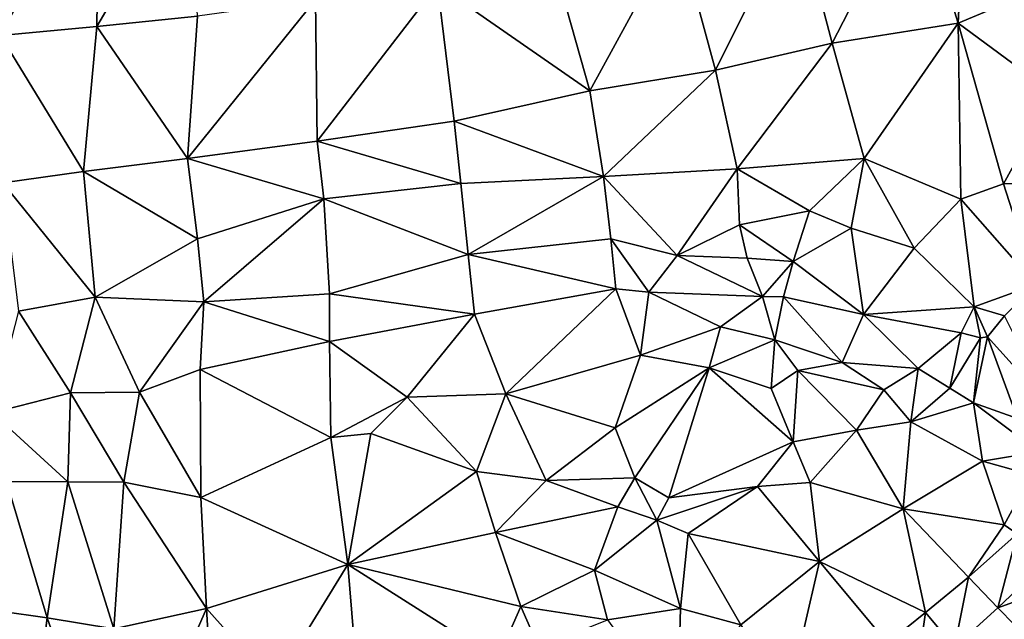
# Model space of a CAD drawing. Header units: feet. Extents: x 116535 to 120173, y 200032 to 203855.
# Tile 51 of 87: x 118533 to 118720, y 202126 to 202240. Entities that reach past the tile are written whole.
import ezdxf

# ---------------------------------------------------------------- set-up
doc = ezdxf.new("R2010")
doc.units = ezdxf.units.FT
doc.header["$MEASUREMENT"] = 0
doc.layers.add('V-TOPO-TINN-3DFC', color=3, linetype='Continuous')

msp = doc.modelspace()

# ---------------------------------------------------------------- linework, layer by layer
at = {"layer": 'V-TOPO-TINN-3DFC'}
for points in [[(118548.0638, 202271.5884, 561.673), (118527.8851, 202276.6468, 561.379), (118529.3843, 202236.7616, 561.446)], [(118547.6087, 202238.5087, 561.488), (118548.0638, 202271.5884, 561.673), (118529.3843, 202236.7616, 561.446)], [(118565.2851, 202268.5891, 561.704), (118548.0638, 202271.5884, 561.673), (118547.6087, 202238.5087, 561.488)], [(118565.2851, 202268.5891, 561.704), (118547.6087, 202238.5087, 561.488), (118566.7072, 202240.4339, 561.769)], [(118702.7591, 202265.7199, 562.551), (118680.4203, 202261.0625, 562.463), (118687.1689, 202235.3235, 562.214)], [(118702.7591, 202265.7199, 562.551), (118687.1689, 202235.3235, 562.214), (118711.0618, 202239.1388, 562.561)], [(118712.2899, 202264.7078, 562.493), (118702.7591, 202265.7199, 562.551), (118711.0618, 202239.1388, 562.561)], [(118721.5176, 202243.5221, 562.41), (118712.2899, 202264.7078, 562.493), (118711.0618, 202239.1388, 562.561)], [(118680.4203, 202261.0625, 562.463), (118657.7965, 202256.8122, 561.987), (118665.0511, 202230.2141, 562.172)], [(118687.1689, 202235.3235, 562.214), (118680.4203, 202261.0625, 562.463), (118665.0511, 202230.2141, 562.172)], [(118657.7965, 202256.8122, 561.987), (118634.0826, 202251.3817, 562.02), (118641.1992, 202226.2467, 561.976)], [(118665.0511, 202230.2141, 562.172), (118657.7965, 202256.8122, 561.987), (118641.1992, 202226.2467, 561.976)], [(118641.1992, 202226.2467, 561.976), (118634.0826, 202251.3817, 562.02), (118612.2519, 202246.4093, 562.063)], [(118612.2519, 202246.4093, 562.063), (118589.098, 202243.6211, 561.831), (118589.4651, 202216.736, 562.048)], [(118612.2519, 202246.4093, 562.063), (118589.4651, 202216.736, 562.048), (118615.4211, 202220.4923, 562.132)], [(118641.1992, 202226.2467, 561.976), (118612.2519, 202246.4093, 562.063), (118615.4211, 202220.4923, 562.132)], [(118564.8661, 202213.4177, 561.609), (118589.4651, 202216.736, 562.048), (118589.098, 202243.6211, 561.831)], [(118564.8661, 202213.4177, 561.609), (118589.098, 202243.6211, 561.831), (118566.7072, 202240.4339, 561.769)], [(118729.1542, 202225.7957, 563.441), (118721.5176, 202243.5221, 562.41), (118711.0618, 202239.1388, 562.561)], [(118564.8661, 202213.4177, 561.609), (118566.7072, 202240.4339, 561.769), (118547.6087, 202238.5087, 561.488)], [(118545.0905, 202210.9615, 561.506), (118547.6087, 202238.5087, 561.488), (118529.3843, 202236.7616, 561.446)], [(118564.8661, 202213.4177, 561.609), (118547.6087, 202238.5087, 561.488), (118545.0905, 202210.9615, 561.506)], [(118693.2183, 202213.4357, 562.264), (118711.0618, 202239.1388, 562.561), (118687.1689, 202235.3235, 562.214)], [(118711.5948, 202205.7031, 562.961), (118711.0618, 202239.1388, 562.561), (118693.2183, 202213.4357, 562.264)], [(118729.1542, 202225.7957, 563.441), (118711.0618, 202239.1388, 562.561), (118719.6754, 202208.6103, 563.38)], [(118711.5948, 202205.7031, 562.961), (118719.6754, 202208.6103, 563.38), (118711.0618, 202239.1388, 562.561)], [(118545.0905, 202210.9615, 561.506), (118529.3843, 202236.7616, 561.446), (118529.8073, 202208.7763, 561.641)], [(118669.1144, 202211.4606, 562.518), (118687.1689, 202235.3235, 562.214), (118665.0511, 202230.2141, 562.172)], [(118693.2183, 202213.4357, 562.264), (118687.1689, 202235.3235, 562.214), (118669.1144, 202211.4606, 562.518)], [(118643.7644, 202210.0024, 562.095), (118665.0511, 202230.2141, 562.172), (118641.1992, 202226.2467, 561.976)], [(118669.1144, 202211.4606, 562.518), (118665.0511, 202230.2141, 562.172), (118643.7644, 202210.0024, 562.095)], [(118643.7644, 202210.0024, 562.095), (118641.1992, 202226.2467, 561.976), (118615.4211, 202220.4923, 562.132)], [(118736.8118, 202209.2454, 564.135), (118729.1542, 202225.7957, 563.441), (118719.6754, 202208.6103, 563.38)], [(118616.7082, 202208.6913, 562.341), (118615.4211, 202220.4923, 562.132), (118589.4651, 202216.736, 562.048)], [(118643.7644, 202210.0024, 562.095), (118615.4211, 202220.4923, 562.132), (118616.7082, 202208.6913, 562.341)], [(118590.6822, 202205.7771, 562.105), (118589.4651, 202216.736, 562.048), (118564.8661, 202213.4177, 561.609)], [(118616.7082, 202208.6913, 562.341), (118589.4651, 202216.736, 562.048), (118590.6822, 202205.7771, 562.105)], [(118566.7402, 202198.1765, 561.943), (118564.8661, 202213.4177, 561.609), (118545.0905, 202210.9615, 561.506)], [(118590.6822, 202205.7771, 562.105), (118564.8661, 202213.4177, 561.609), (118566.7402, 202198.1765, 561.943)], [(118693.2183, 202213.4357, 562.264), (118669.1144, 202211.4606, 562.518), (118682.8355, 202203.4679, 562.623)], [(118693.2183, 202213.4357, 562.264), (118682.8355, 202203.4679, 562.623), (118690.7901, 202200.1827, 563.352)], [(118693.2183, 202213.4357, 562.264), (118690.7901, 202200.1827, 563.352), (118702.7081, 202196.3734, 563.73)], [(118711.5948, 202205.7031, 562.961), (118693.2183, 202213.4357, 562.264), (118702.7081, 202196.3734, 563.73)], [(118547.3307, 202187.1076, 562.032), (118545.0905, 202210.9615, 561.506), (118529.8073, 202208.7763, 561.641)], [(118547.3307, 202187.1076, 562.032), (118566.7402, 202198.1765, 561.943), (118545.0905, 202210.9615, 561.506)], [(118643.7644, 202210.0024, 562.095), (118616.7082, 202208.6913, 562.341), (118618.0693, 202195.1673, 562.889)], [(118643.7644, 202210.0024, 562.095), (118618.0693, 202195.1673, 562.889), (118645.1445, 202198.1745, 562.965)], [(118669.1144, 202211.4606, 562.518), (118643.7644, 202210.0024, 562.095), (118657.7615, 202194.9922, 562.749)], [(118643.7644, 202210.0024, 562.095), (118645.1445, 202198.1745, 562.965), (118657.7615, 202194.9922, 562.749)], [(118669.1144, 202211.4606, 562.518), (118657.7615, 202194.9922, 562.749), (118669.5564, 202200.8287, 562.308)], [(118669.1144, 202211.4606, 562.518), (118669.5564, 202200.8287, 562.308), (118682.8355, 202203.4679, 562.623)], [(118547.3307, 202187.1076, 562.032), (118529.8073, 202208.7763, 561.641), (118532.7655, 202184.4544, 562.177)], [(118616.7082, 202208.6913, 562.341), (118590.6822, 202205.7771, 562.105), (118618.0693, 202195.1673, 562.889)], [(118725.7859, 202189.4708, 563.625), (118719.6754, 202208.6103, 563.38), (118711.5948, 202205.7031, 562.961)], [(118725.7859, 202189.4708, 563.625), (118736.8118, 202209.2454, 564.135), (118719.6754, 202208.6103, 563.38)], [(118566.7402, 202198.1765, 561.943), (118567.9153, 202186.2365, 562.574), (118590.6822, 202205.7771, 562.105)], [(118567.9153, 202186.2365, 562.574), (118591.8012, 202187.7147, 562.467), (118590.6822, 202205.7771, 562.105)], [(118590.6822, 202205.7771, 562.105), (118591.8012, 202187.7147, 562.467), (118618.0693, 202195.1673, 562.889)], [(118711.5948, 202205.7031, 562.961), (118702.7081, 202196.3734, 563.73), (118714.076, 202185.2645, 563.971)], [(118725.7859, 202189.4708, 563.625), (118711.5948, 202205.7031, 562.961), (118714.076, 202185.2645, 563.971)], [(118679.7553, 202193.8412, 563.272), (118682.8355, 202203.4679, 562.623), (118669.5564, 202200.8287, 562.308)], [(118679.7553, 202193.8412, 563.272), (118690.7901, 202200.1827, 563.352), (118682.8355, 202203.4679, 562.623)], [(118669.5564, 202200.8287, 562.308), (118657.7615, 202194.9922, 562.749), (118671.0446, 202194.5222, 562.254)], [(118679.7553, 202193.8412, 563.272), (118669.5564, 202200.8287, 562.308), (118671.0446, 202194.5222, 562.254)], [(118693.0913, 202183.7984, 563.657), (118690.7901, 202200.1827, 563.352), (118679.7553, 202193.8412, 563.272)], [(118693.0913, 202183.7984, 563.657), (118702.7081, 202196.3734, 563.73), (118690.7901, 202200.1827, 563.352)], [(118547.3307, 202187.1076, 562.032), (118567.9153, 202186.2365, 562.574), (118566.7402, 202198.1765, 561.943)], [(118646.1046, 202188.6567, 564.675), (118645.1445, 202198.1745, 562.965), (118618.0693, 202195.1673, 562.889)], [(118657.7615, 202194.9922, 562.749), (118645.1445, 202198.1745, 562.965), (118652.3971, 202188.0397, 565.085)], [(118652.3971, 202188.0397, 565.085), (118645.1445, 202198.1745, 562.965), (118646.1046, 202188.6567, 564.675)], [(118618.0693, 202195.1673, 562.889), (118591.8012, 202187.7147, 562.467), (118619.3094, 202183.8744, 564.368)], [(118646.1046, 202188.6567, 564.675), (118618.0693, 202195.1673, 562.889), (118619.3094, 202183.8744, 564.368)], [(118673.9258, 202187.2416, 565.361), (118657.7615, 202194.9922, 562.749), (118652.3971, 202188.0397, 565.085)], [(118657.7615, 202194.9922, 562.749), (118673.9258, 202187.2416, 565.361), (118671.0446, 202194.5222, 562.254)], [(118693.0913, 202183.7984, 563.657), (118714.076, 202185.2645, 563.971), (118702.7081, 202196.3734, 563.73)], [(118679.7553, 202193.8412, 563.272), (118671.0446, 202194.5222, 562.254), (118673.9258, 202187.2416, 565.361)], [(118677.9441, 202187.1326, 565.531), (118679.7553, 202193.8412, 563.272), (118673.9258, 202187.2416, 565.361)], [(118693.0913, 202183.7984, 563.657), (118679.7553, 202193.8412, 563.272), (118677.9441, 202187.1326, 565.531)], [(118725.7859, 202189.4708, 563.625), (118714.076, 202185.2645, 563.971), (118719.8335, 202183.5283, 564.111)], [(118591.8012, 202187.7147, 562.467), (118567.9153, 202186.2365, 562.574), (118591.7692, 202178.6979, 563.923)], [(118619.3094, 202183.8744, 564.368), (118591.8012, 202187.7147, 562.467), (118591.7692, 202178.6979, 563.923)], [(118646.1046, 202188.6567, 564.675), (118619.3094, 202183.8744, 564.368), (118625.2359, 202168.7582, 564.742)], [(118646.1046, 202188.6567, 564.675), (118625.2359, 202168.7582, 564.742), (118650.821, 202176.1097, 565.019)], [(118652.3971, 202188.0397, 565.085), (118646.1046, 202188.6567, 564.675), (118650.821, 202176.1097, 565.019)], [(118652.3971, 202188.0397, 565.085), (118650.821, 202176.1097, 565.019), (118665.9612, 202181.4422, 565.913)], [(118673.9258, 202187.2416, 565.361), (118652.3971, 202188.0397, 565.085), (118665.9612, 202181.4422, 565.913)], [(118547.3307, 202187.1076, 562.032), (118532.7655, 202184.4544, 562.177), (118542.6183, 202168.9142, 563.5)], [(118547.3307, 202187.1076, 562.032), (118542.6183, 202168.9142, 563.5), (118555.7264, 202169.0592, 564.291)], [(118547.3307, 202187.1076, 562.032), (118555.7264, 202169.0592, 564.291), (118567.9153, 202186.2365, 562.574)], [(118567.9153, 202186.2365, 562.574), (118555.7264, 202169.0592, 564.291), (118567.2293, 202173.3605, 564.298)], [(118567.9153, 202186.2365, 562.574), (118567.2293, 202173.3605, 564.298), (118591.7692, 202178.6979, 563.923)], [(118673.9258, 202187.2416, 565.361), (118665.9612, 202181.4422, 565.913), (118676.272, 202178.97, 565.553)], [(118677.9441, 202187.1326, 565.531), (118673.9258, 202187.2416, 565.361), (118676.272, 202178.97, 565.553)], [(118689.029, 202174.6846, 565.576), (118677.9441, 202187.1326, 565.531), (118676.272, 202178.97, 565.553)], [(118693.0913, 202183.7984, 563.657), (118677.9441, 202187.1326, 565.531), (118689.029, 202174.6846, 565.576)], [(118542.6183, 202168.9142, 563.5), (118532.7655, 202184.4544, 562.177), (118527.7921, 202165.1549, 563.631)], [(118591.7692, 202178.6979, 563.923), (118606.5314, 202168.0791, 564.054), (118619.3094, 202183.8744, 564.368)], [(118619.3094, 202183.8744, 564.368), (118606.5314, 202168.0791, 564.054), (118625.2359, 202168.7582, 564.742)], [(118703.4511, 202173.5515, 564.46), (118693.0913, 202183.7984, 563.657), (118689.029, 202174.6846, 565.576)], [(118693.0913, 202183.7984, 563.657), (118711.6568, 202180.3211, 564.512), (118714.076, 202185.2645, 563.971)], [(118703.4511, 202173.5515, 564.46), (118711.6568, 202180.3211, 564.512), (118693.0913, 202183.7984, 563.657)], [(118714.076, 202185.2645, 563.971), (118711.6568, 202180.3211, 564.512), (118715.3241, 202179.384, 566.711)], [(118719.8335, 202183.5283, 564.111), (118714.076, 202185.2645, 563.971), (118716.6242, 202179.546, 566.815)], [(118714.076, 202185.2645, 563.971), (118715.3241, 202179.384, 566.711), (118716.6242, 202179.546, 566.815)], [(118728.3651, 202166.617, 564.677), (118719.8335, 202183.5283, 564.111), (118716.6242, 202179.546, 566.815)], [(118650.821, 202176.1097, 565.019), (118663.838, 202173.6805, 564.525), (118665.9612, 202181.4422, 565.913)], [(118663.838, 202173.6805, 564.525), (118676.272, 202178.97, 565.553), (118665.9612, 202181.4422, 565.913)], [(118711.6568, 202180.3211, 564.512), (118703.4511, 202173.5515, 564.46), (118709.4786, 202169.8192, 564.394)], [(118711.6568, 202180.3211, 564.512), (118709.4786, 202169.8192, 564.394), (118715.3241, 202179.384, 566.711)], [(118592.0453, 202160.4445, 565.117), (118591.7692, 202178.6979, 563.923), (118567.2293, 202173.3605, 564.298)], [(118606.5314, 202168.0791, 564.054), (118591.7692, 202178.6979, 563.923), (118592.0453, 202160.4445, 565.117)], [(118663.838, 202173.6805, 564.525), (118675.6029, 202169.7372, 564.738), (118676.272, 202178.97, 565.553)], [(118675.6029, 202169.7372, 564.738), (118680.6613, 202173.1395, 565.538), (118676.272, 202178.97, 565.553)], [(118689.029, 202174.6846, 565.576), (118676.272, 202178.97, 565.553), (118680.6613, 202173.1395, 565.538)], [(118709.4786, 202169.8192, 564.394), (118713.96, 202167.005, 565.931), (118715.3241, 202179.384, 566.711)], [(118722.3247, 202164.0248, 565.642), (118716.6242, 202179.546, 566.815), (118713.96, 202167.005, 565.931)], [(118716.6242, 202179.546, 566.815), (118715.3241, 202179.384, 566.711), (118713.96, 202167.005, 565.931)], [(118722.3247, 202164.0248, 565.642), (118728.3651, 202166.617, 564.677), (118716.6242, 202179.546, 566.815)], [(118650.821, 202176.1097, 565.019), (118625.2359, 202168.7582, 564.742), (118645.9906, 202162.2776, 564.18)], [(118650.821, 202176.1097, 565.019), (118645.9906, 202162.2776, 564.18), (118663.838, 202173.6805, 564.525)], [(118696.9636, 202169.4742, 566.124), (118689.029, 202174.6846, 565.576), (118680.6613, 202173.1395, 565.538)], [(118689.029, 202174.6846, 565.576), (118696.9636, 202169.4742, 566.124), (118703.4511, 202173.5515, 564.46)], [(118567.2293, 202173.3605, 564.298), (118555.7264, 202169.0592, 564.291), (118567.3373, 202149.0746, 564.625)], [(118592.0453, 202160.4445, 565.117), (118567.2293, 202173.3605, 564.298), (118567.3373, 202149.0746, 564.625)], [(118663.838, 202173.6805, 564.525), (118645.9906, 202162.2776, 564.18), (118649.7359, 202152.8139, 564.779)], [(118656.1454, 202149.0206, 564.585), (118663.838, 202173.6805, 564.525), (118649.7359, 202152.8139, 564.779)], [(118656.1454, 202149.0206, 564.585), (118679.7913, 202159.6514, 564.544), (118663.838, 202173.6805, 564.525)], [(118679.7913, 202159.6514, 564.544), (118675.6029, 202169.7372, 564.738), (118663.838, 202173.6805, 564.525)], [(118675.6029, 202169.7372, 564.738), (118679.7913, 202159.6514, 564.544), (118680.6613, 202173.1395, 565.538)], [(118680.6613, 202173.1395, 565.538), (118679.7913, 202159.6514, 564.544), (118691.7932, 202161.8356, 566.456)], [(118696.9636, 202169.4742, 566.124), (118680.6613, 202173.1395, 565.538), (118691.7932, 202161.8356, 566.456)], [(118702.104, 202163.4267, 565.575), (118703.4511, 202173.5515, 564.46), (118696.9636, 202169.4742, 566.124)], [(118709.4786, 202169.8192, 564.394), (118703.4511, 202173.5515, 564.46), (118702.104, 202163.4267, 565.575)], [(118542.6183, 202168.9142, 563.5), (118527.7921, 202165.1549, 563.631), (118542.1203, 202152.0278, 564.025)], [(118542.6183, 202168.9142, 563.5), (118542.1203, 202152.0278, 564.025), (118552.7651, 202151.9838, 564.328)], [(118542.6183, 202168.9142, 563.5), (118552.7651, 202151.9838, 564.328), (118555.7264, 202169.0592, 564.291)], [(118567.3373, 202149.0746, 564.625), (118555.7264, 202169.0592, 564.291), (118552.7651, 202151.9838, 564.328)], [(118625.2359, 202168.7582, 564.742), (118606.5314, 202168.0791, 564.054), (118619.6985, 202154.007, 565.906)], [(118632.8765, 202152.2518, 565.776), (118625.2359, 202168.7582, 564.742), (118619.6985, 202154.007, 565.906)], [(118645.9906, 202162.2776, 564.18), (118625.2359, 202168.7582, 564.742), (118632.8765, 202152.2518, 565.776)], [(118702.104, 202163.4267, 565.575), (118696.9636, 202169.4742, 566.124), (118691.7932, 202161.8356, 566.456)], [(118709.4786, 202169.8192, 564.394), (118702.104, 202163.4267, 565.575), (118713.96, 202167.005, 565.931)], [(118606.5314, 202168.0791, 564.054), (118592.0453, 202160.4445, 565.117), (118599.5949, 202161.2035, 566.471)], [(118619.6985, 202154.007, 565.906), (118606.5314, 202168.0791, 564.054), (118599.5949, 202161.2035, 566.471)], [(118713.96, 202167.005, 565.931), (118702.104, 202163.4267, 565.575), (118715.7181, 202155.9471, 566.234)], [(118726.369, 202157.7553, 565.969), (118713.96, 202167.005, 565.931), (118715.7181, 202155.9471, 566.234)], [(118726.369, 202157.7553, 565.969), (118722.3247, 202164.0248, 565.642), (118713.96, 202167.005, 565.931)], [(118542.1203, 202152.0278, 564.025), (118527.7921, 202165.1549, 563.631), (118530.5134, 202152.0908, 564.07)], [(118702.104, 202163.4267, 565.575), (118691.7932, 202161.8356, 566.456), (118700.6249, 202146.9234, 566.298)], [(118715.7181, 202155.9471, 566.234), (118702.104, 202163.4267, 565.575), (118700.6249, 202146.9234, 566.298)], [(118599.5949, 202161.2035, 566.471), (118592.0453, 202160.4445, 565.117), (118595.2635, 202136.3206, 565.787)], [(118619.6985, 202154.007, 565.906), (118599.5949, 202161.2035, 566.471), (118595.2635, 202136.3206, 565.787)], [(118649.7359, 202152.8139, 564.779), (118645.9906, 202162.2776, 564.18), (118632.8765, 202152.2518, 565.776)], [(118682.9775, 202151.8778, 565.95), (118691.7932, 202161.8356, 566.456), (118679.7913, 202159.6514, 564.544)], [(118700.6249, 202146.9234, 566.298), (118691.7932, 202161.8356, 566.456), (118682.9775, 202151.8778, 565.95)], [(118567.3373, 202149.0746, 564.625), (118595.2635, 202136.3206, 565.787), (118592.0453, 202160.4445, 565.117)], [(118656.1454, 202149.0206, 564.585), (118672.9757, 202151.1277, 565.863), (118679.7913, 202159.6514, 564.544)], [(118679.7913, 202159.6514, 564.544), (118672.9757, 202151.1277, 565.863), (118682.9775, 202151.8778, 565.95)], [(118724.9549, 202153.3719, 566.162), (118726.369, 202157.7553, 565.969), (118715.7181, 202155.9471, 566.234)], [(118719.8175, 202143.8582, 566.143), (118715.7181, 202155.9471, 566.234), (118700.6249, 202146.9234, 566.298)], [(118719.8175, 202143.8582, 566.143), (118724.9549, 202153.3719, 566.162), (118715.7181, 202155.9471, 566.234)], [(118619.6985, 202154.007, 565.906), (118595.2635, 202136.3206, 565.787), (118623.3008, 202142.381, 566.058)], [(118623.3008, 202142.381, 566.058), (118632.8765, 202152.2518, 565.776), (118619.6985, 202154.007, 565.906)], [(118538.213, 202126.1968, 564.642), (118530.5134, 202152.0908, 564.07), (118529.3163, 202127.4519, 564.362)], [(118542.1203, 202152.0278, 564.025), (118530.5134, 202152.0908, 564.07), (118538.213, 202126.1968, 564.642)], [(118542.1203, 202152.0278, 564.025), (118538.213, 202126.1968, 564.642), (118550.828, 202124.1136, 564.727)], [(118542.1203, 202152.0278, 564.025), (118550.828, 202124.1136, 564.727), (118552.7651, 202151.9838, 564.328)], [(118568.4594, 202127.9589, 564.625), (118552.7651, 202151.9838, 564.328), (118550.828, 202124.1136, 564.727)], [(118567.3373, 202149.0746, 564.625), (118552.7651, 202151.9838, 564.328), (118568.4594, 202127.9589, 564.625)], [(118623.3008, 202142.381, 566.058), (118646.4736, 202147.2694, 566.684), (118632.8765, 202152.2518, 565.776)], [(118649.7359, 202152.8139, 564.779), (118632.8765, 202152.2518, 565.776), (118646.4736, 202147.2694, 566.684)], [(118649.7359, 202152.8139, 564.779), (118646.4736, 202147.2694, 566.684), (118653.8852, 202144.7462, 565.796)], [(118656.1454, 202149.0206, 564.585), (118649.7359, 202152.8139, 564.779), (118653.8852, 202144.7462, 565.796)], [(118684.7317, 202136.8756, 565.748), (118682.9775, 202151.8778, 565.95), (118672.9757, 202151.1277, 565.863)], [(118700.6249, 202146.9234, 566.298), (118682.9775, 202151.8778, 565.95), (118684.7317, 202136.8756, 565.748)], [(118722.2747, 202142.169, 565.596), (118724.9549, 202153.3719, 566.162), (118719.8175, 202143.8582, 566.143)], [(118653.8852, 202144.7462, 565.796), (118672.9757, 202151.1277, 565.863), (118656.1454, 202149.0206, 564.585)], [(118653.8852, 202144.7462, 565.796), (118659.8627, 202142.194, 565.508), (118672.9757, 202151.1277, 565.863)], [(118684.7317, 202136.8756, 565.748), (118672.9757, 202151.1277, 565.863), (118659.8627, 202142.194, 565.508)], [(118567.3373, 202149.0746, 564.625), (118568.4594, 202127.9589, 564.625), (118595.2635, 202136.3206, 565.787)], [(118646.4736, 202147.2694, 566.684), (118623.3008, 202142.381, 566.058), (118642.0953, 202135.2785, 566.445)], [(118653.8852, 202144.7462, 565.796), (118646.4736, 202147.2694, 566.684), (118642.0953, 202135.2785, 566.445)], [(118704.8683, 202127.2028, 565.238), (118700.6249, 202146.9234, 566.298), (118684.7317, 202136.8756, 565.748)], [(118704.8683, 202127.2028, 565.238), (118713.0399, 202133.9364, 565.727), (118700.6249, 202146.9234, 566.298)], [(118713.0399, 202133.9364, 565.727), (118719.8175, 202143.8582, 566.143), (118700.6249, 202146.9234, 566.298)], [(118653.8852, 202144.7462, 565.796), (118642.0953, 202135.2785, 566.445), (118658.3836, 202127.9869, 565.411)], [(118659.8627, 202142.194, 565.508), (118653.8852, 202144.7462, 565.796), (118658.3836, 202127.9869, 565.411)], [(118713.0399, 202133.9364, 565.727), (118722.2747, 202142.169, 565.596), (118719.8175, 202143.8582, 566.143)], [(118628.0801, 202128.3499, 565.434), (118623.3008, 202142.381, 566.058), (118595.2635, 202136.3206, 565.787)], [(118642.0953, 202135.2785, 566.445), (118623.3008, 202142.381, 566.058), (118628.0801, 202128.3499, 565.434)], [(118669.8075, 202124.8917, 565.367), (118659.8627, 202142.194, 565.508), (118658.3836, 202127.9869, 565.411)], [(118684.7317, 202136.8756, 565.748), (118659.8627, 202142.194, 565.508), (118669.8075, 202124.8917, 565.367)], [(118713.0399, 202133.9364, 565.727), (118718.5854, 202128.0899, 566.349), (118722.2747, 202142.169, 565.596)], [(118722.2747, 202142.169, 565.596), (118718.5854, 202128.0899, 566.349), (118728.3401, 202137.3596, 565.908)], [(118678.5912, 202110.0645, 565.682), (118684.7317, 202136.8756, 565.748), (118669.8075, 202124.8917, 565.367)], [(118678.5912, 202110.0645, 565.682), (118697.6917, 202121.4134, 565.439), (118684.7317, 202136.8756, 565.748)], [(118697.6917, 202121.4134, 565.439), (118704.8683, 202127.2028, 565.238), (118684.7317, 202136.8756, 565.748)], [(118718.5854, 202128.0899, 566.349), (118731.3104, 202132.7383, 566.422), (118728.3401, 202137.3596, 565.908)], [(118595.2635, 202136.3206, 565.787), (118568.4594, 202127.9589, 564.625), (118581.2634, 202113.5717, 563.894)], [(118595.2635, 202136.3206, 565.787), (118581.2634, 202113.5717, 563.894), (118596.7896, 202117.8261, 564.518)], [(118623.6748, 202118.3091, 565.303), (118595.2635, 202136.3206, 565.787), (118596.7896, 202117.8261, 564.518)], [(118623.6748, 202118.3091, 565.303), (118628.0801, 202128.3499, 565.434), (118595.2635, 202136.3206, 565.787)], [(118644.5144, 202125.8397, 564.35), (118642.0953, 202135.2785, 566.445), (118628.0801, 202128.3499, 565.434)], [(118644.5144, 202125.8397, 564.35), (118658.3836, 202127.9869, 565.411), (118642.0953, 202135.2785, 566.445)], [(118704.8683, 202127.2028, 565.238), (118710.3567, 202120.6293, 565.481), (118713.0399, 202133.9364, 565.727)], [(118713.0399, 202133.9364, 565.727), (118710.3567, 202120.6293, 565.481), (118718.5854, 202128.0899, 566.349)], [(118718.5854, 202128.0899, 566.349), (118725.0429, 202121.5004, 566.069), (118731.3104, 202132.7383, 566.422)], [(118568.4594, 202127.9589, 564.625), (118550.828, 202124.1136, 564.727), (118556.7284, 202101.1558, 563.921)], [(118568.4594, 202127.9589, 564.625), (118556.7284, 202101.1558, 563.921), (118569.9535, 202101.9228, 563.845)], [(118568.4594, 202127.9589, 564.625), (118569.9535, 202101.9228, 563.845), (118581.2634, 202113.5717, 563.894)], [(118623.6748, 202118.3091, 565.303), (118631.4914, 202120.5513, 564.016), (118628.0801, 202128.3499, 565.434)], [(118631.4914, 202120.5513, 564.016), (118644.5144, 202125.8397, 564.35), (118628.0801, 202128.3499, 565.434)], [(118657.8215, 202107.5453, 566.035), (118658.3836, 202127.9869, 565.411), (118644.5144, 202125.8397, 564.35)], [(118669.8075, 202124.8917, 565.367), (118658.3836, 202127.9869, 565.411), (118657.8215, 202107.5453, 566.035)], [(118710.3567, 202120.6293, 565.481), (118725.0429, 202121.5004, 566.069), (118718.5854, 202128.0899, 566.349)], [(118535.8408, 202107.7553, 563.667), (118529.3163, 202127.4519, 564.362), (118525.768, 202109.3494, 563.61)], [(118538.213, 202126.1968, 564.642), (118529.3163, 202127.4519, 564.362), (118535.8408, 202107.7553, 563.667)], [(118538.213, 202126.1968, 564.642), (118535.8408, 202107.7553, 563.667), (118545.0285, 202106.9162, 564.515)], [(118538.213, 202126.1968, 564.642), (118545.0285, 202106.9162, 564.515), (118550.828, 202124.1136, 564.727)], [(118697.6917, 202121.4134, 565.439), (118703.1121, 202114.9669, 565.375), (118704.8683, 202127.2028, 565.238)], [(118704.8683, 202127.2028, 565.238), (118703.1121, 202114.9669, 565.375), (118710.3567, 202120.6293, 565.481)]]:
    msp.add_3dface(points, dxfattribs=at)

doc.saveas('drawing.dxf')
